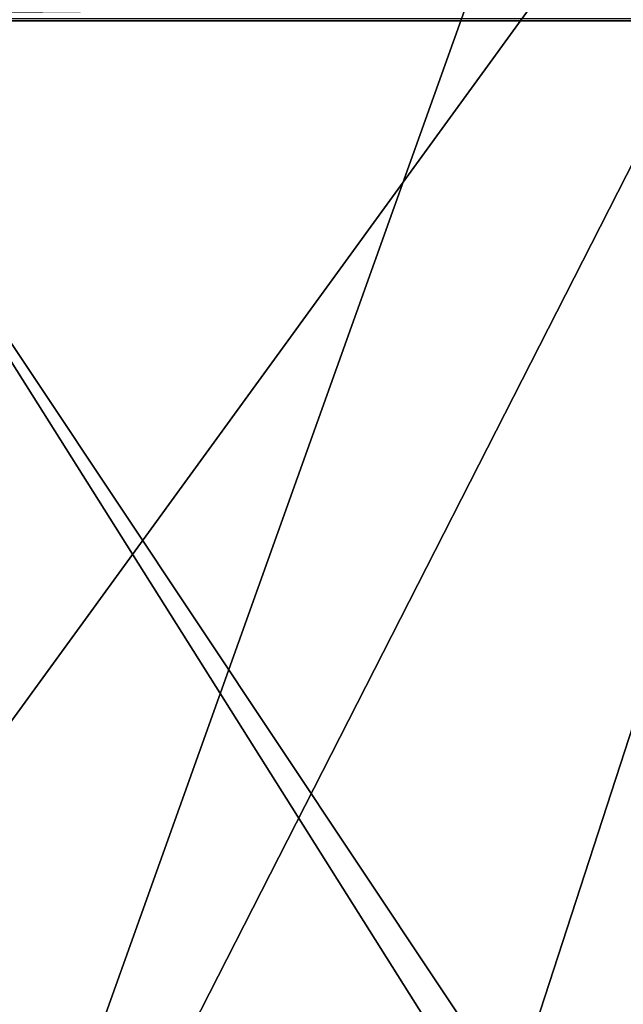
# Model space of a CAD drawing. Extents: x -3 to 104, y -79 to 161.
# Tile 24 of 203: x 9.11 to 15.33, y -21.73 to -11.57. Entities that reach past the tile are written whole.
import ezdxf

# ---------------------------------------------------------------- set-up
doc = ezdxf.new("R2010")
doc.units = 0
doc.header["$MEASUREMENT"] = 0

msp = doc.modelspace()

# ---------------------------------------------------------------- linework, layer by layer
for points in [[(15.471, 19.228001, 17.299999), (2.3, -43.349998, 17.299999), (8.9759, 19.1052, 17.299999)], [(60.471001, 19.228001, 17.299999), (2.3, -43.349998, 17.299999), (15.471, 19.228001, 17.299999)], [(60.471001, 19.228001, 17.299999), (98.300003, -43.349998, 17.299999), (2.3, -43.349998, 17.299999)], [(2.3, -43.349998, 18.9), (22.6359, 13.5513, 18.9), (8.197, 19.1052, 18.9)], [(2.3, -43.349998, 18.9), (45.495899, 13.5513, 18.9), (22.6359, 13.5513, 18.9)], [(34.91, -61.897999, 18.9), (45.495899, 13.5513, 18.9), (2.3, -43.349998, 18.9)], [(2.15, -2.8, 6.9), (56.005001, -19.3501, 6.9), (98.449997, -2.8, 6.9)], [(2.15, -2.8, 6.9), (5.3288, -5.51, 6.9), (56.005001, -19.3501, 6.9)], [(20.65, -2.8, -63.099998), (4.0065, -25.7078, -63.099998), (10.3638, -6.1422, -63.099998)], [(20.65, -2.8, -63.099998), (6.4922, -30.586201, -63.099998), (4.0065, -25.7078, -63.099998)], [(10.3638, -34.457802, -63.099998), (6.4922, -30.586201, -63.099998), (20.65, -2.8, -63.099998)], [(37.293499, -14.8922, -63.099998), (10.3638, -34.457802, -63.099998), (20.65, -2.8, -63.099998)], [(5.7866, -6.0841, 6.9), (56.005001, -19.3501, 6.9), (5.3288, -5.51, 6.9)], [(5.7866, -6.0841, 6.9), (55.202999, -19.7363, 6.9), (56.005001, -19.3501, 6.9)], [(5.95, -6.8, 6.9), (55.202999, -19.7363, 6.9), (5.7866, -6.0841, 6.9)], [(10.3638, -6.1422, -63.099998), (4.0065, -14.8922, -63.099998), (6.4922, -10.0138, -63.099998)], [(10.3638, -6.1422, -63.099998), (4.0065, -25.7078, -63.099998), (4.0065, -14.8922, -63.099998)], [(5.7866, -7.5159, 6.9), (54.648102, -20.432199, 6.9), (5.95, -6.8, 6.9)], [(5.95, -6.8, 6.9), (54.648102, -20.432199, 6.9), (55.202999, -19.7363, 6.9)], [(5.7866, -7.5159, 6.9), (54.450001, -21.299999, 6.9), (54.648102, -20.432199, 6.9)], [(7.8966, -43.296799, 6.9), (54.450001, -21.299999, 6.9), (5.7866, -7.5159, 6.9)], [(50.4114, -9.3229, 55.700001), (-1.0713, -11.5827, 55), (82.249298, -10.8382, 55.07)], [(-1.0694, -10.4872, 55.155701), (-1.0713, -11.5827, 55), (50.4114, -9.3229, 55.700001)], [(82.249298, -10.8382, 55.07), (-1.0713, -11.5827, 55), (82.362297, -11.5827, 55)], [(42.380001, -62.450001, 55), (82.362297, -11.5827, 55), (-1.0713, -11.5827, 55)], [(40.8493, -62.754501, 55), (42.380001, -62.450001, 55), (-1.0713, -11.5827, 55)], [(39.551601, -63.621601, 55), (40.8493, -62.754501, 55), (-1.0713, -11.5827, 55)], [(4.421, -67.5345, 55), (39.551601, -63.621601, 55), (-1.0713, -11.5827, 55)], [(39.551601, -63.621601, 52.5), (5.7808, -67.026199, 52.5), (6.7864, -11.5615, 52.5)], [(58.386398, -11.5615, 52.5), (40.8493, -62.754501, 52.5), (6.7864, -11.5615, 52.5)], [(40.8493, -62.754501, 52.5), (39.551601, -63.621601, 52.5), (6.7864, -11.5615, 52.5)], [(37.293499, -25.7078, -63.099998), (10.3638, -34.457802, -63.099998), (37.293499, -14.8922, -63.099998)], [(7.8966, -43.296799, 6.9), (54.648102, -22.167801, 6.9), (54.450001, -21.299999, 6.9)]]:
    msp.add_3dface(points)

doc.saveas('drawing.dxf')
